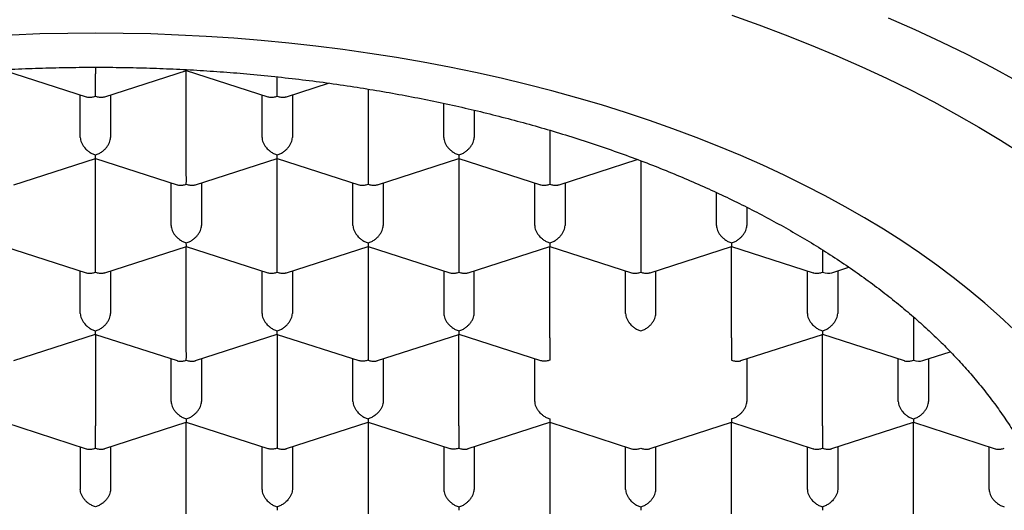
# Model space of a CAD drawing. Header units: millimetres. Extents: x 8 to 539, y 12 to 489.
# Tile 29 of 35: x 282.88 to 291, y 394.34 to 398.39. Entities that reach past the tile are written whole.
import ezdxf

# ---------------------------------------------------------------- set-up
doc = ezdxf.new("R2010")
doc.units = ezdxf.units.MM

msp = doc.modelspace()

# ---------------------------------------------------------------- linework, layer by layer
at = {"color": 7, "linetype": 'Continuous', "lineweight": 30}
for p, q in [((282.75, 397.97), (283.4234, 397.7526)), ((283.5, 397.9953), (283.5, 397.9399)), ((283.5767, 397.7526), (284.2502, 397.97)), ((284.25, 397.97), (284.9234, 397.7526)), ((284.25, 397.2135), (284.25, 397.97)), ((285.0767, 397.7526), (285.4241, 397.8648)), ((285.75, 397.8154), (285.75, 397.2135)), ((283.375, 397.4153), (283.375, 397.7682)), ((283.625, 397.7682), (283.625, 397.4153)), ((284.875, 397.4153), (284.875, 397.7682)), ((285.125, 397.7682), (285.125, 397.4153)), ((286.375, 397.4153), (286.375, 397.6975)), ((286.625, 397.6413), (286.625, 397.4153)), ((287.25, 397.4756), (287.25, 397.2135)), ((282.8267, 397.0262), (283.5002, 397.2436)), ((283.5, 397.2436), (284.1734, 397.0262)), ((283.5, 396.4871), (283.5, 397.2436)), ((284.3267, 397.0262), (285.0002, 397.2436)), ((285, 397.2436), (285.6734, 397.0262)), ((285, 396.4871), (285, 397.2436)), ((285.8267, 397.0262), (286.5, 397.2436)), ((286.4999, 397.2436), (287.1734, 397.0262)), ((286.5, 397.2436), (286.5, 396.4871)), ((287.3267, 397.0262), (287.9712, 397.2343)), ((288, 397.2235), (288, 396.4871)), ((284.125, 396.6889), (284.125, 397.0418)), ((284.375, 397.0418), (284.375, 396.6889)), ((285.625, 396.6889), (285.625, 397.0418)), ((285.875, 397.0418), (285.875, 396.6889)), ((287.125, 396.6889), (287.125, 397.0418)), ((287.375, 397.0418), (287.375, 396.6889)), ((288.625, 396.6889), (288.625, 396.9613)), ((288.875, 396.8401), (288.875, 396.6889)), ((282.75, 396.5172), (283.4234, 396.2998)), ((283.5767, 396.2998), (284.2502, 396.5172)), ((284.25, 396.5172), (284.9234, 396.2998)), ((284.25, 395.7607), (284.25, 396.5172)), ((285.0767, 396.2998), (285.75, 396.5171)), ((285.7499, 396.5172), (286.4234, 396.2998)), ((285.75, 396.5172), (285.75, 395.7607)), ((286.5767, 396.2998), (287.25, 396.5171)), ((287.2499, 396.5172), (287.9234, 396.2998)), ((287.25, 395.7607), (287.25, 396.5172)), ((288.0767, 396.2998), (288.75, 396.5171)), ((288.7499, 396.5172), (289.4234, 396.2998)), ((288.75, 395.7607), (288.75, 396.5172)), ((289.5, 396.4871), (289.5, 396.3028)), ((289.5768, 396.2998), (289.7177, 396.3453)), ((283.375, 395.9625), (283.375, 396.3154)), ((283.625, 396.3154), (283.625, 395.9625)), ((284.875, 395.9625), (284.875, 396.3154)), ((285.125, 396.3154), (285.125, 395.9625)), ((286.375, 396.3154), (286.375, 395.9625)), ((286.625, 395.9625), (286.625, 396.3154)), ((287.875, 395.9625), (287.875, 396.3154)), ((288.125, 395.9625), (288.125, 396.3154)), ((289.375, 395.9625), (289.375, 396.3154)), ((289.625, 396.3154), (289.625, 395.9625)), ((290.25, 395.9353), (290.25, 395.7607)), ((282.8267, 395.5734), (283.5002, 395.7908)), ((283.5, 395.7908), (283.5, 395.0343)), ((283.5, 395.7907), (284.1734, 395.5734)), ((284.3267, 395.5734), (285.0002, 395.7908)), ((285, 395.7908), (285, 395.0343)), ((285, 395.7907), (285.6732, 395.5734)), ((285.8267, 395.5734), (286.5, 395.7907)), ((286.4999, 395.7908), (287.1732, 395.5734)), ((286.5, 395.0343), (286.5, 395.7908)), ((288.8267, 395.5734), (289.5, 395.7907)), ((289.4999, 395.7908), (290.1734, 395.5734)), ((289.5, 395.0343), (289.5, 395.7908)), ((290.25, 395.7607), (290.25, 395.5763)), ((290.3268, 395.5734), (290.5544, 395.6469)), ((284.125, 395.236), (284.125, 395.589)), ((284.375, 395.589), (284.375, 395.236)), ((285.625, 395.236), (285.625, 395.589)), ((285.875, 395.589), (285.875, 395.236)), ((287.125, 395.236), (287.125, 395.589)), ((288.875, 395.589), (288.875, 395.236)), ((290.125, 395.236), (290.125, 395.589)), ((290.375, 395.589), (290.375, 395.236)), ((282.75, 395.0643), (283.4234, 394.8469)), ((283.5767, 394.847), (284.25, 395.0643)), ((284.2499, 395.0644), (284.9232, 394.847)), ((284.25, 394.3079), (284.25, 395.0643)), ((285.0767, 394.847), (285.75, 395.0643)), ((285.7499, 395.0644), (286.4232, 394.847)), ((285.75, 395.0643), (285.75, 394.3079)), ((286.5767, 394.847), (287.25, 395.0643)), ((287.2499, 395.0644), (287.9234, 394.8469)), ((287.25, 395.0643), (287.25, 394.3079)), ((288.0767, 394.847), (288.75, 395.0643)), ((288.7499, 395.0644), (289.4234, 394.8469)), ((288.75, 394.3079), (288.75, 395.0643)), ((289.5767, 394.847), (290.25, 395.0643)), ((290.2499, 395.0644), (290.9234, 394.8469)), ((290.25, 394.3079), (290.25, 395.0643)), ((283.375, 394.8626), (283.375, 394.5096)), ((283.625, 394.8626), (283.625, 394.5096)), ((284.875, 394.5096), (284.875, 394.8626)), ((285.125, 394.8626), (285.125, 394.5096)), ((286.375, 394.8626), (286.375, 394.5096)), ((286.625, 394.8626), (286.625, 394.5096)), ((287.875, 394.5096), (287.875, 394.8626)), ((288.125, 394.5096), (288.125, 394.8626)), ((289.375, 394.5096), (289.375, 394.8626)), ((289.625, 394.8626), (289.625, 394.5096)), ((290.875, 394.5096), (290.875, 394.8626))]:
    msp.add_line(p, q, dxfattribs=at)
at = {"color": 7, "linetype": 'Continuous', "lineweight": 30, "flags": 128}
for points in [[(288.7511, 398.4244), (288.9736, 398.3459), (289.1924, 398.2642), (289.4073, 398.1792), (289.6181, 398.0912), (289.8247, 398.0001), (290.027, 397.9061), (290.2248, 397.8091), (290.418, 397.7092), (290.6064, 397.6065), (290.79, 397.5011), (290.9686, 397.3931), (291.1421, 397.2825)], [(291.1014, 397.8833), (290.8998, 397.9931), (290.6932, 398.0999), (290.4816, 398.2037), (290.2652, 398.3043), (290.0442, 398.4018)], [(291.0777, 395.8304), (290.9606, 395.9405), (290.8384, 396.0488), (290.7111, 396.1553), (290.5789, 396.2599), (290.4419, 396.3626), (290.3, 396.4632), (290.1536, 396.5617), (290.0025, 396.658), (289.847, 396.752), (289.6872, 396.8438), (289.5231, 396.9332), (289.3549, 397.0201), (289.1827, 397.1046), (289.0066, 397.1865), (288.8267, 397.2658), (288.6431, 397.3424), (288.4561, 397.4164), (288.2656, 397.4875), (288.0719, 397.5559), (287.875, 397.6214), (287.6752, 397.684), (287.4724, 397.7436), (287.267, 397.8002), (287.059, 397.8539), (286.8485, 397.9044), (286.6357, 397.9519), (286.4208, 397.9962), (286.2039, 398.0374), (285.9851, 398.0754), (285.7647, 398.1102), (285.5427, 398.1417), (285.3192, 398.17), (285.0946, 398.195), (284.8688, 398.2167), (284.6421, 398.235), (284.4146, 398.2501), (284.1865, 398.2618), (283.958, 398.2702), (283.7291, 398.2752), (283.5, 398.2769), (283.271, 398.2752), (283.0421, 398.2702), (282.8135, 398.2618)]]:
    msp.add_lwpolyline(points, dxfattribs=at)
at = {"color": 7, "linetype": 'Continuous', "lineweight": 30}
for centre in [(289.5, 396.4064), (290.25, 395.68)]:
    msp.add_ellipse(centre, major_axis=(0.1123, -0.0818), ratio=0.671271, start_param=5.16693, end_param=5.828644, dxfattribs=at)
for points, knots in [([(275.475, 393.5083), (275.4758, 393.5567), (275.4775, 393.6536), (275.4906, 393.7988), (275.5115, 393.9437), (275.5409, 394.0881), (275.5786, 394.2319), (275.6247, 394.3749), (275.679, 394.5171), (275.7416, 394.6582), (275.8122, 394.7981), (275.8916, 394.9379), (275.98, 395.0773), (276.0775, 395.2164), (276.1833, 395.3536), (276.2972, 395.4887), (276.4121, 395.6141), (276.5265, 395.7301), (276.6389, 395.8371), (276.7567, 395.9422), (276.8795, 396.0455), (277.0074, 396.1469), (277.1403, 396.2462), (277.2781, 396.3435), (277.423, 396.4402), (277.5753, 396.5362), (277.7351, 396.6312), (277.8999, 396.7236), (278.0665, 396.8117), (278.2347, 396.8958), (278.4042, 396.9759), (278.5775, 397.0533), (278.7545, 397.1281), (278.9352, 397.2), (279.1194, 397.2691), (279.307, 397.3354), (279.501, 397.3998), (279.7015, 397.4622), (279.9086, 397.5222), (280.1187, 397.5788), (280.3281, 397.6312), (280.5366, 397.6794), (280.7439, 397.7235), (280.9533, 397.7645), (281.1646, 397.8022), (281.3777, 397.8367), (281.5924, 397.8678), (281.8086, 397.8956), (282.0298, 397.9205), (282.2559, 397.9422), (282.4869, 397.9605), (282.7187, 397.9751), (282.9473, 397.9857), (283.1726, 397.9926), (283.3944, 397.9959), (283.6162, 397.9958), (283.838, 397.9923), (284.0594, 397.9854), (284.2805, 397.975), (284.501, 397.9613), (284.7244, 397.9438), (284.9507, 397.9225), (285.1794, 397.897), (285.4068, 397.8679), (285.6289, 397.8356), (285.8455, 397.8005), (286.0568, 397.7626), (286.2661, 397.7215), (286.4732, 397.6771), (286.6781, 397.6296), (286.8806, 397.5789), (287.0805, 397.5251), (287.281, 397.4673), (287.4818, 397.4053), (287.6826, 397.3389), (287.8799, 397.2693), (288.0704, 397.1978), (288.254, 397.1245), (288.4309, 397.0496), (288.604, 396.972), (288.7733, 396.8918), (288.9384, 396.809), (289.0995, 396.7237), (289.2563, 396.6359), (289.4113, 396.5442), (289.5641, 396.4485), (289.7143, 396.3487), (289.8593, 396.2465), (289.9966, 396.1438), (290.1265, 396.0406), (290.2491, 395.9372), (290.3666, 395.8319), (290.4788, 395.7249), (290.5857, 395.6162), (290.6871, 395.5059), (290.7831, 395.3941), (290.8751, 395.2789), (290.9626, 395.1603), (291.0453, 395.0383), (291.1217, 394.9151), (291.1912, 394.7912), (291.2541, 394.6669), (291.3103, 394.5421), (291.3601, 394.4164), (291.4034, 394.2901), (291.4405, 394.1622), (291.4711, 394.0328), (291.4952, 393.9021), (291.5123, 393.771), (291.523, 393.6397), (291.5243, 393.5521), (291.525, 393.5083)], [0, 0, 0, 0, 0.010303, 0.020615, 0.030929, 0.04124, 0.051544, 0.061847, 0.072159, 0.082473, 0.092784, 0.103088, 0.113674, 0.124269, 0.134867, 0.145462, 0.156049, 0.164845, 0.173645, 0.182445, 0.191241, 0.200038, 0.208838, 0.217637, 0.226434, 0.235683, 0.244935, 0.254188, 0.263437, 0.272233, 0.281033, 0.289833, 0.298629, 0.307426, 0.316226, 0.325026, 0.333822, 0.343071, 0.352324, 0.361576, 0.370825, 0.379622, 0.388421, 0.397221, 0.406018, 0.414814, 0.423614, 0.432414, 0.44121, 0.450459, 0.459712, 0.468964, 0.478213, 0.48701, 0.495809, 0.504609, 0.513406, 0.522202, 0.531002, 0.539802, 0.548598, 0.557847, 0.5671, 0.576353, 0.585601, 0.594398, 0.603198, 0.611997, 0.620794, 0.62959, 0.63839, 0.64719, 0.655986, 0.665235, 0.674488, 0.683741, 0.69299, 0.701786, 0.710586, 0.719386, 0.728182, 0.736979, 0.745778, 0.754578, 0.763375, 0.772623, 0.781876, 0.791129, 0.800378, 0.809174, 0.817974, 0.826774, 0.83557, 0.844367, 0.853167, 0.861966, 0.870763, 0.880012, 0.889264, 0.898517, 0.907766, 0.916888, 0.926016, 0.935146, 0.944274, 0.953396, 0.962713, 0.972036, 0.981361, 0.990683, 1, 1, 1, 1]), ([(284.2501, 397.9702), (284.2501, 397.9702), (284.2502, 397.9697), (284.2503, 397.9712), (284.2502, 397.9748), (284.2502, 397.9759)], [0, 0, 0, 0, 0.090914, 0.730119, 1, 1, 1, 1]), ([(283.5, 397.7556), (283.5001, 397.7627), (283.5002, 397.7759), (283.5003, 397.7966), (283.5002, 397.8125), (283.5001, 397.8233), (283.5, 397.8334), (283.5, 397.8485), (283.5001, 397.8693), (283.5001, 397.8952), (283.5001, 397.9192), (283.5, 397.9331), (283.5, 397.9399)], [0, 0, 0, 0, 0.164971, 0.307045, 0.36957, 0.42639, 0.477525, 0.523007, 0.65131, 0.772854, 0.888683, 1, 1, 1, 1]), ([(285, 397.7556), (285.0001, 397.7627), (285.0002, 397.7759), (285.0003, 397.7966), (285.0002, 397.8125), (285.0001, 397.8233), (285, 397.8334), (285, 397.8486), (285.0001, 397.8692), (285.0001, 397.8943), (285.0001, 397.9094), (285.0001, 397.9163)], [0, 0, 0, 0, 0.18849, 0.350817, 0.422257, 0.487177, 0.545602, 0.597567, 0.744162, 0.883033, 1, 1, 1, 1]), ([(283.4234, 397.7528), (283.4242, 397.7525), (283.4309, 397.7498), (283.4465, 397.7477), (283.4712, 397.7478), (283.4899, 397.7529), (283.5, 397.7556)], [0, 0, 0, 0, 0.0373656, 0.3066024, 0.6274294, 1, 1, 1, 1]), ([(283.5, 397.7556), (283.5101, 397.7529), (283.5288, 397.7479), (283.5504, 397.7476), (283.5648, 397.7495), (283.5721, 397.7511), (283.5758, 397.7524), (283.5767, 397.7527)], [0, 0, 0, 0, 0.372322, 0.6929674, 0.8340826, 0.9623198, 1, 1, 1, 1]), ([(284.9234, 397.7528), (284.9242, 397.7525), (284.9309, 397.7498), (284.9465, 397.7477), (284.9712, 397.7478), (284.9899, 397.7529), (285, 397.7556)], [0, 0, 0, 0, 0.037366, 0.306602, 0.627429, 1, 1, 1, 1]), ([(285, 397.7556), (285.0101, 397.7529), (285.0288, 397.7479), (285.0504, 397.7476), (285.0648, 397.7495), (285.0721, 397.7511), (285.0758, 397.7524), (285.0767, 397.7527)], [0, 0, 0, 0, 0.372322, 0.692967, 0.834083, 0.96232, 1, 1, 1, 1]), ([(283.375, 397.4153), (283.3754, 397.4086), (283.3763, 397.395), (283.3835, 397.3732), (283.3924, 397.3563), (283.4004, 397.3444), (283.4057, 397.3372), (283.4139, 397.3273), (283.4266, 397.314), (283.446, 397.298), (283.4711, 397.2822), (283.4899, 397.2751), (283.5, 397.2713)], [0, 0, 0, 0, 0.111298, 0.227117, 0.348661, 0.390702, 0.433531, 0.477182, 0.573703, 0.692933, 0.835009, 1, 1, 1, 1]), ([(283.5, 397.2713), (283.5101, 397.2751), (283.529, 397.2822), (283.5507, 397.2959), (283.5651, 397.3071), (283.574, 397.3151), (283.5817, 397.3227), (283.5924, 397.3345), (283.6049, 397.3511), (283.6165, 397.3732), (283.6237, 397.395), (283.6246, 397.4086), (283.625, 397.4153)], [0, 0, 0, 0, 0.1649701, 0.3070432, 0.3695691, 0.4263891, 0.4775248, 0.5230066, 0.6513096, 0.7728537, 0.8886823, 1, 1, 1, 1]), ([(284.875, 397.4153), (284.8754, 397.4086), (284.8763, 397.395), (284.8835, 397.3732), (284.8924, 397.3563), (284.9004, 397.3444), (284.9057, 397.3372), (284.9139, 397.3273), (284.9266, 397.314), (284.946, 397.298), (284.9711, 397.2822), (284.9899, 397.2751), (285, 397.2713)], [0, 0, 0, 0, 0.1112981, 0.2271171, 0.3486611, 0.390702, 0.4335313, 0.4771817, 0.573703, 0.6929329, 0.8350093, 1, 1, 1, 1]), ([(285, 397.2713), (285.0101, 397.2751), (285.029, 397.2822), (285.0507, 397.2959), (285.0651, 397.3071), (285.074, 397.3151), (285.0817, 397.3227), (285.0924, 397.3345), (285.1049, 397.3511), (285.1165, 397.3732), (285.1237, 397.395), (285.1246, 397.4086), (285.125, 397.4153)], [0, 0, 0, 0, 0.1649701, 0.3070432, 0.3695691, 0.4263891, 0.4775248, 0.5230066, 0.6513096, 0.7728537, 0.8886823, 1, 1, 1, 1]), ([(286.375, 397.4153), (286.3754, 397.4086), (286.3763, 397.395), (286.3835, 397.3732), (286.3924, 397.3563), (286.4004, 397.3444), (286.4057, 397.3372), (286.4139, 397.3273), (286.4266, 397.314), (286.446, 397.298), (286.4711, 397.2822), (286.4899, 397.2751), (286.5, 397.2713)], [0, 0, 0, 0, 0.111298, 0.227117, 0.348661, 0.390702, 0.433531, 0.477182, 0.573703, 0.692933, 0.835009, 1, 1, 1, 1]), ([(286.5, 397.2713), (286.5101, 397.2751), (286.529, 397.2822), (286.5507, 397.2959), (286.5651, 397.3071), (286.574, 397.3151), (286.5817, 397.3227), (286.5924, 397.3345), (286.6049, 397.3511), (286.6165, 397.3732), (286.6237, 397.395), (286.6246, 397.4086), (286.625, 397.4153)], [0, 0, 0, 0, 0.1649701, 0.3070432, 0.3695691, 0.4263891, 0.4775248, 0.5230066, 0.6513096, 0.7728537, 0.8886823, 1, 1, 1, 1]), ([(283.5001, 397.2438), (283.5001, 397.2438), (283.5002, 397.2432), (283.5003, 397.2463), (283.5002, 397.2542), (283.5001, 397.2653), (283.5, 397.2713)], [0, 0, 0, 0, 0.037366, 0.306602, 0.627429, 1, 1, 1, 1]), ([(285.0001, 397.2438), (285.0001, 397.2438), (285.0002, 397.2432), (285.0003, 397.2463), (285.0002, 397.2542), (285.0001, 397.2653), (285, 397.2713)], [0, 0, 0, 0, 0.038258, 0.307245, 0.627775, 1, 1, 1, 1]), ([(286.5, 397.2713), (286.5, 397.2654), (286.4999, 397.2543), (286.4997, 397.2471), (286.4998, 397.2444), (286.4999, 397.2436), (286.4999, 397.2437), (286.4999, 397.2437)], [0, 0, 0, 0, 0.371987, 0.692344, 0.833332, 0.961454, 1, 1, 1, 1]), ([(284.25, 397.0292), (284.2501, 397.0363), (284.2502, 397.0495), (284.2503, 397.0702), (284.2502, 397.0861), (284.2501, 397.0969), (284.25, 397.107), (284.25, 397.1221), (284.2501, 397.1429), (284.2501, 397.1687), (284.2501, 397.1928), (284.25, 397.2067), (284.25, 397.2135)], [0, 0, 0, 0, 0.16497, 0.307043, 0.369569, 0.426389, 0.477525, 0.523007, 0.65131, 0.772854, 0.888682, 1, 1, 1, 1]), ([(285.75, 397.2135), (285.75, 397.2067), (285.75, 397.1928), (285.7499, 397.1687), (285.75, 397.149), (285.75, 397.1345), (285.75, 397.1255), (285.75, 397.1129), (285.7499, 397.0956), (285.7497, 397.0734), (285.7499, 397.0495), (285.75, 397.0363), (285.75, 397.0292)], [0, 0, 0, 0, 0.111298, 0.227117, 0.348661, 0.390702, 0.433531, 0.477182, 0.573703, 0.692933, 0.835009, 1, 1, 1, 1]), ([(287.25, 397.2135), (287.25, 397.2067), (287.25, 397.1928), (287.2499, 397.1687), (287.25, 397.149), (287.25, 397.1345), (287.25, 397.1255), (287.25, 397.1129), (287.2499, 397.0956), (287.2497, 397.0734), (287.2499, 397.0495), (287.25, 397.0363), (287.25, 397.0292)], [0, 0, 0, 0, 0.111298, 0.227117, 0.348661, 0.390702, 0.433531, 0.477182, 0.573703, 0.692933, 0.835009, 1, 1, 1, 1]), ([(284.1734, 397.0264), (284.1742, 397.026), (284.1809, 397.0234), (284.1965, 397.0213), (284.2212, 397.0214), (284.2399, 397.0264), (284.25, 397.0292)], [0, 0, 0, 0, 0.037366, 0.306602, 0.627429, 1, 1, 1, 1]), ([(284.25, 397.0292), (284.2601, 397.0265), (284.2788, 397.0214), (284.3004, 397.0211), (284.3148, 397.0231), (284.3221, 397.0247), (284.3258, 397.026), (284.3267, 397.0263)], [0, 0, 0, 0, 0.372322, 0.692967, 0.834083, 0.96232, 1, 1, 1, 1]), ([(285.6734, 397.0264), (285.6742, 397.026), (285.6809, 397.0234), (285.6965, 397.0213), (285.7212, 397.0214), (285.7399, 397.0264), (285.75, 397.0292)], [0, 0, 0, 0, 0.037366, 0.306602, 0.627429, 1, 1, 1, 1]), ([(285.75, 397.0292), (285.7601, 397.0265), (285.7788, 397.0214), (285.8004, 397.0211), (285.8148, 397.0231), (285.8221, 397.0247), (285.8258, 397.026), (285.8267, 397.0263)], [0, 0, 0, 0, 0.372322, 0.692967, 0.834083, 0.96232, 1, 1, 1, 1]), ([(287.1734, 397.0264), (287.1742, 397.026), (287.1809, 397.0234), (287.1965, 397.0213), (287.2212, 397.0214), (287.2399, 397.0264), (287.25, 397.0292)], [0, 0, 0, 0, 0.0373656, 0.3066024, 0.6274294, 1, 1, 1, 1]), ([(287.25, 397.0292), (287.2601, 397.0265), (287.2788, 397.0214), (287.3004, 397.0211), (287.3148, 397.0231), (287.3221, 397.0247), (287.3258, 397.026), (287.3267, 397.0263)], [0, 0, 0, 0, 0.372322, 0.692967, 0.834083, 0.96232, 1, 1, 1, 1]), ([(284.125, 396.6889), (284.1254, 396.6822), (284.1263, 396.6686), (284.1335, 396.6468), (284.1424, 396.6299), (284.1504, 396.618), (284.1557, 396.6108), (284.1639, 396.6009), (284.1766, 396.5876), (284.196, 396.5716), (284.2211, 396.5558), (284.2399, 396.5487), (284.25, 396.5449)], [0, 0, 0, 0, 0.111298, 0.227117, 0.348661, 0.390702, 0.433531, 0.477182, 0.573703, 0.692933, 0.835009, 1, 1, 1, 1]), ([(284.25, 396.5449), (284.2601, 396.5487), (284.279, 396.5558), (284.3007, 396.5695), (284.3151, 396.5807), (284.324, 396.5887), (284.3317, 396.5963), (284.3424, 396.608), (284.3549, 396.6247), (284.3665, 396.6468), (284.3737, 396.6686), (284.3746, 396.6822), (284.375, 396.6889)], [0, 0, 0, 0, 0.16497, 0.307043, 0.369569, 0.426389, 0.477525, 0.523007, 0.65131, 0.772854, 0.888682, 1, 1, 1, 1]), ([(285.625, 396.6889), (285.6254, 396.6822), (285.6263, 396.6686), (285.6335, 396.6468), (285.6424, 396.6299), (285.6504, 396.618), (285.6557, 396.6108), (285.6639, 396.6009), (285.6766, 396.5876), (285.696, 396.5716), (285.7211, 396.5558), (285.7399, 396.5487), (285.75, 396.5449)], [0, 0, 0, 0, 0.111298, 0.227117, 0.348661, 0.390702, 0.433531, 0.477182, 0.573703, 0.692933, 0.835009, 1, 1, 1, 1]), ([(285.75, 396.5449), (285.7601, 396.5487), (285.779, 396.5558), (285.8007, 396.5695), (285.8151, 396.5807), (285.824, 396.5887), (285.8317, 396.5963), (285.8424, 396.608), (285.8549, 396.6247), (285.8665, 396.6468), (285.8737, 396.6686), (285.8746, 396.6822), (285.875, 396.6889)], [0, 0, 0, 0, 0.16497, 0.307043, 0.369569, 0.426389, 0.477525, 0.523007, 0.65131, 0.772854, 0.888682, 1, 1, 1, 1]), ([(287.125, 396.6889), (287.1254, 396.6822), (287.1263, 396.6686), (287.1335, 396.6468), (287.1424, 396.6299), (287.1504, 396.618), (287.1557, 396.6108), (287.1639, 396.6009), (287.1766, 396.5876), (287.196, 396.5716), (287.2211, 396.5558), (287.2399, 396.5487), (287.25, 396.5449)], [0, 0, 0, 0, 0.1112981, 0.2271171, 0.3486611, 0.390702, 0.4335313, 0.4771817, 0.573703, 0.6929329, 0.8350093, 1, 1, 1, 1]), ([(287.25, 396.5449), (287.2601, 396.5487), (287.279, 396.5558), (287.3007, 396.5695), (287.3151, 396.5807), (287.324, 396.5887), (287.3317, 396.5963), (287.3424, 396.608), (287.3549, 396.6247), (287.3665, 396.6468), (287.3737, 396.6686), (287.3746, 396.6822), (287.375, 396.6889)], [0, 0, 0, 0, 0.16497, 0.307043, 0.369569, 0.426389, 0.477525, 0.523007, 0.65131, 0.772854, 0.888682, 1, 1, 1, 1]), ([(288.625, 396.6889), (288.6254, 396.6822), (288.6263, 396.6686), (288.6335, 396.6468), (288.6424, 396.6299), (288.6504, 396.618), (288.6557, 396.6108), (288.6639, 396.6009), (288.6766, 396.5876), (288.696, 396.5716), (288.7211, 396.5558), (288.7399, 396.5487), (288.75, 396.5449)], [0, 0, 0, 0, 0.111298, 0.227117, 0.348661, 0.390702, 0.433531, 0.477182, 0.573703, 0.692933, 0.835009, 1, 1, 1, 1]), ([(288.75, 396.5449), (288.7601, 396.5487), (288.779, 396.5558), (288.8007, 396.5695), (288.8151, 396.5807), (288.824, 396.5887), (288.8317, 396.5963), (288.8424, 396.608), (288.8549, 396.6247), (288.8665, 396.6468), (288.8737, 396.6686), (288.8746, 396.6822), (288.875, 396.6889)], [0, 0, 0, 0, 0.164971, 0.307045, 0.36957, 0.42639, 0.477525, 0.523007, 0.65131, 0.772854, 0.888683, 1, 1, 1, 1]), ([(284.2501, 396.5174), (284.2501, 396.5173), (284.2502, 396.5168), (284.2503, 396.5199), (284.2502, 396.5278), (284.2501, 396.5389), (284.25, 396.5449)], [0, 0, 0, 0, 0.0382579, 0.3072451, 0.6277748, 1, 1, 1, 1]), ([(285.75, 396.5449), (285.75, 396.539), (285.7499, 396.5279), (285.7497, 396.5207), (285.7498, 396.518), (285.7499, 396.5172), (285.7499, 396.5173), (285.7499, 396.5173)], [0, 0, 0, 0, 0.372322, 0.6929674, 0.8340826, 0.9623198, 1, 1, 1, 1]), ([(287.25, 396.5449), (287.25, 396.539), (287.2499, 396.5279), (287.2497, 396.5207), (287.2498, 396.518), (287.2499, 396.5172), (287.2499, 396.5173), (287.2499, 396.5173)], [0, 0, 0, 0, 0.372322, 0.692967, 0.834083, 0.96232, 1, 1, 1, 1]), ([(288.75, 396.5449), (288.75, 396.539), (288.7499, 396.5279), (288.7497, 396.5207), (288.7498, 396.518), (288.7499, 396.5172), (288.7499, 396.5173), (288.7499, 396.5173)], [0, 0, 0, 0, 0.372322, 0.692967, 0.834083, 0.96232, 1, 1, 1, 1]), ([(283.5, 396.3028), (283.5001, 396.3098), (283.5002, 396.323), (283.5003, 396.3438), (283.5002, 396.3597), (283.5001, 396.3705), (283.5, 396.3806), (283.5, 396.3957), (283.5001, 396.4164), (283.5001, 396.4423), (283.5001, 396.4664), (283.5, 396.4803), (283.5, 396.4871)], [0, 0, 0, 0, 0.16497, 0.307043, 0.369569, 0.426389, 0.477525, 0.523007, 0.65131, 0.772854, 0.888682, 1, 1, 1, 1]), ([(285, 396.3028), (285.0001, 396.3098), (285.0002, 396.323), (285.0003, 396.3438), (285.0002, 396.3597), (285.0001, 396.3705), (285, 396.3806), (285, 396.3957), (285.0001, 396.4164), (285.0001, 396.4423), (285.0001, 396.4664), (285, 396.4803), (285, 396.4871)], [0, 0, 0, 0, 0.16497, 0.307043, 0.369569, 0.426389, 0.477525, 0.523007, 0.65131, 0.772854, 0.888682, 1, 1, 1, 1]), ([(286.5, 396.4871), (286.5, 396.4803), (286.5, 396.4664), (286.4999, 396.4423), (286.5, 396.4225), (286.5, 396.408), (286.5, 396.3991), (286.5, 396.3865), (286.4999, 396.3692), (286.4997, 396.347), (286.4999, 396.3231), (286.5, 396.3098), (286.5, 396.3028)], [0, 0, 0, 0, 0.1112981, 0.2271171, 0.3486611, 0.390702, 0.4335313, 0.4771817, 0.573703, 0.6929329, 0.8350093, 1, 1, 1, 1]), ([(288, 396.4871), (288, 396.4803), (288, 396.4664), (287.9999, 396.4423), (288, 396.4225), (288, 396.408), (288, 396.3991), (288, 396.3865), (287.9999, 396.3692), (287.9997, 396.347), (287.9999, 396.3231), (288, 396.3098), (288, 396.3028)], [0, 0, 0, 0, 0.111298, 0.227117, 0.348661, 0.390702, 0.433531, 0.477182, 0.573703, 0.692933, 0.835009, 1, 1, 1, 1]), ([(283.4234, 396.3), (283.4242, 396.2996), (283.4309, 396.297), (283.4465, 396.2949), (283.4712, 396.295), (283.4899, 396.3), (283.5, 396.3028)], [0, 0, 0, 0, 0.037366, 0.306602, 0.627429, 1, 1, 1, 1]), ([(283.5, 396.3028), (283.5101, 396.3001), (283.5288, 396.295), (283.5504, 396.2947), (283.5648, 396.2967), (283.5721, 396.2983), (283.5758, 396.2996), (283.5767, 396.2999)], [0, 0, 0, 0, 0.372322, 0.6929674, 0.8340826, 0.9623198, 1, 1, 1, 1]), ([(284.9234, 396.3), (284.9242, 396.2996), (284.9309, 396.297), (284.9465, 396.2949), (284.9712, 396.295), (284.9899, 396.3), (285, 396.3028)], [0, 0, 0, 0, 0.037366, 0.306602, 0.627429, 1, 1, 1, 1]), ([(285, 396.3028), (285.0101, 396.3001), (285.0288, 396.295), (285.0504, 396.2947), (285.0648, 396.2967), (285.0721, 396.2983), (285.0758, 396.2996), (285.0767, 396.2999)], [0, 0, 0, 0, 0.372322, 0.692967, 0.834083, 0.96232, 1, 1, 1, 1]), ([(286.4234, 396.3), (286.4242, 396.2996), (286.4309, 396.297), (286.4465, 396.2949), (286.4712, 396.295), (286.4899, 396.3), (286.5, 396.3028)], [0, 0, 0, 0, 0.037366, 0.306602, 0.627429, 1, 1, 1, 1]), ([(286.5, 396.3028), (286.5101, 396.3001), (286.5288, 396.295), (286.5504, 396.2947), (286.5648, 396.2967), (286.5721, 396.2983), (286.5758, 396.2996), (286.5767, 396.2999)], [0, 0, 0, 0, 0.372322, 0.692967, 0.834083, 0.96232, 1, 1, 1, 1]), ([(287.9234, 396.3), (287.9242, 396.2996), (287.9309, 396.297), (287.9465, 396.2949), (287.9712, 396.295), (287.9899, 396.3), (288, 396.3028)], [0, 0, 0, 0, 0.037366, 0.306602, 0.627429, 1, 1, 1, 1]), ([(288, 396.3028), (288.0101, 396.3001), (288.0288, 396.295), (288.0504, 396.2947), (288.0648, 396.2967), (288.0721, 396.2983), (288.0758, 396.2996), (288.0767, 396.2999)], [0, 0, 0, 0, 0.372322, 0.692967, 0.834083, 0.96232, 1, 1, 1, 1]), ([(289.4234, 396.3), (289.4242, 396.2996), (289.4309, 396.297), (289.4465, 396.2949), (289.4712, 396.295), (289.4899, 396.3), (289.5, 396.3028)], [0, 0, 0, 0, 0.037366, 0.306602, 0.627429, 1, 1, 1, 1]), ([(283.375, 395.9625), (283.3754, 395.9558), (283.3763, 395.9422), (283.3835, 395.9204), (283.3924, 395.9035), (283.4004, 395.8916), (283.4057, 395.8844), (283.4139, 395.8745), (283.4266, 395.8612), (283.446, 395.8452), (283.4711, 395.8294), (283.4899, 395.8223), (283.5, 395.8185)], [0, 0, 0, 0, 0.111298, 0.227117, 0.348661, 0.390702, 0.433531, 0.477182, 0.573703, 0.692933, 0.835009, 1, 1, 1, 1]), ([(283.5, 395.8185), (283.5101, 395.8223), (283.529, 395.8294), (283.5507, 395.8431), (283.5651, 395.8543), (283.574, 395.8623), (283.5817, 395.8699), (283.5924, 395.8816), (283.6049, 395.8983), (283.6165, 395.9204), (283.6237, 395.9422), (283.6246, 395.9558), (283.625, 395.9625)], [0, 0, 0, 0, 0.16497, 0.307043, 0.369569, 0.426389, 0.477525, 0.523007, 0.65131, 0.772854, 0.888682, 1, 1, 1, 1]), ([(284.875, 395.9625), (284.8754, 395.9558), (284.8763, 395.9422), (284.8835, 395.9204), (284.8924, 395.9035), (284.9004, 395.8916), (284.9057, 395.8844), (284.9139, 395.8745), (284.9266, 395.8612), (284.946, 395.8452), (284.9711, 395.8294), (284.9899, 395.8223), (285, 395.8185)], [0, 0, 0, 0, 0.111298, 0.227117, 0.348661, 0.390702, 0.433531, 0.477182, 0.573703, 0.692933, 0.835009, 1, 1, 1, 1]), ([(285, 395.8185), (285.0101, 395.8223), (285.029, 395.8294), (285.0507, 395.8431), (285.0651, 395.8543), (285.074, 395.8623), (285.0817, 395.8699), (285.0924, 395.8816), (285.1049, 395.8983), (285.1165, 395.9204), (285.1237, 395.9422), (285.1246, 395.9558), (285.125, 395.9625)], [0, 0, 0, 0, 0.16497, 0.307043, 0.369569, 0.426389, 0.477525, 0.523007, 0.65131, 0.772854, 0.888682, 1, 1, 1, 1]), ([(286.375, 395.9625), (286.3754, 395.9558), (286.3763, 395.9422), (286.3835, 395.9204), (286.3924, 395.9035), (286.4004, 395.8916), (286.4057, 395.8844), (286.4139, 395.8745), (286.4266, 395.8612), (286.446, 395.8452), (286.4711, 395.8294), (286.4899, 395.8223), (286.5, 395.8185)], [0, 0, 0, 0, 0.111298, 0.227117, 0.348661, 0.390702, 0.433531, 0.477182, 0.573703, 0.692933, 0.835009, 1, 1, 1, 1]), ([(286.5, 395.8185), (286.5101, 395.8223), (286.529, 395.8294), (286.5507, 395.8431), (286.5651, 395.8543), (286.574, 395.8623), (286.5817, 395.8699), (286.5924, 395.8816), (286.6049, 395.8983), (286.6165, 395.9204), (286.6237, 395.9422), (286.6246, 395.9558), (286.625, 395.9625)], [0, 0, 0, 0, 0.16497, 0.307043, 0.369569, 0.426389, 0.477525, 0.523007, 0.65131, 0.772854, 0.888682, 1, 1, 1, 1]), ([(287.875, 395.9625), (287.8754, 395.9558), (287.8763, 395.9422), (287.8835, 395.9204), (287.8924, 395.9035), (287.9004, 395.8916), (287.9057, 395.8844), (287.9139, 395.8745), (287.9266, 395.8612), (287.946, 395.8452), (287.9711, 395.8294), (287.9899, 395.8223), (288, 395.8185)], [0, 0, 0, 0, 0.111298, 0.227117, 0.348661, 0.390702, 0.433531, 0.477182, 0.573703, 0.692933, 0.835009, 1, 1, 1, 1]), ([(288, 395.8185), (288.0101, 395.8223), (288.029, 395.8294), (288.0507, 395.8431), (288.0651, 395.8543), (288.074, 395.8623), (288.0817, 395.8699), (288.0924, 395.8816), (288.1049, 395.8983), (288.1165, 395.9204), (288.1237, 395.9422), (288.1246, 395.9558), (288.125, 395.9625)], [0, 0, 0, 0, 0.16497, 0.307043, 0.369569, 0.426389, 0.477525, 0.523007, 0.65131, 0.772854, 0.888682, 1, 1, 1, 1]), ([(289.375, 395.9625), (289.3754, 395.9558), (289.3763, 395.9422), (289.3835, 395.9204), (289.3924, 395.9035), (289.4004, 395.8916), (289.4057, 395.8844), (289.4139, 395.8745), (289.4266, 395.8612), (289.446, 395.8452), (289.4711, 395.8294), (289.4899, 395.8223), (289.5, 395.8185)], [0, 0, 0, 0, 0.1112981, 0.2271171, 0.3486611, 0.390702, 0.4335313, 0.4771817, 0.573703, 0.6929329, 0.8350093, 1, 1, 1, 1]), ([(289.5, 395.8185), (289.5101, 395.8223), (289.529, 395.8294), (289.5507, 395.8431), (289.5651, 395.8543), (289.574, 395.8623), (289.5817, 395.8699), (289.5924, 395.8816), (289.6049, 395.8983), (289.6165, 395.9204), (289.6237, 395.9422), (289.6246, 395.9558), (289.625, 395.9625)], [0, 0, 0, 0, 0.1649712, 0.3070446, 0.3695705, 0.4263901, 0.4775254, 0.5230067, 0.6513102, 0.7728544, 0.8886829, 1, 1, 1, 1]), ([(283.5001, 395.791), (283.5001, 395.7909), (283.5002, 395.7904), (283.5003, 395.7934), (283.5002, 395.8014), (283.5001, 395.8125), (283.5, 395.8185)], [0, 0, 0, 0, 0.0373656, 0.3066024, 0.6274294, 1, 1, 1, 1]), ([(285.0001, 395.791), (285.0001, 395.7909), (285.0002, 395.7904), (285.0003, 395.7934), (285.0002, 395.8014), (285.0001, 395.8125), (285, 395.8185)], [0, 0, 0, 0, 0.0373656, 0.3066024, 0.6274294, 1, 1, 1, 1]), ([(286.5, 395.8185), (286.5, 395.8125), (286.4999, 395.8015), (286.4997, 395.7943), (286.4998, 395.7916), (286.4999, 395.7908), (286.4999, 395.7909), (286.4999, 395.7909)], [0, 0, 0, 0, 0.372322, 0.692967, 0.834083, 0.96232, 1, 1, 1, 1]), ([(289.5, 395.8185), (289.5, 395.8125), (289.4999, 395.8015), (289.4997, 395.7943), (289.4998, 395.7916), (289.4999, 395.7908), (289.4999, 395.7909), (289.4999, 395.7909)], [0, 0, 0, 0, 0.372322, 0.692967, 0.834083, 0.96232, 1, 1, 1, 1]), ([(284.25, 395.5763), (284.2501, 395.5834), (284.2502, 395.5966), (284.2503, 395.6174), (284.2502, 395.6333), (284.2501, 395.6441), (284.25, 395.6542), (284.25, 395.6693), (284.2501, 395.69), (284.2501, 395.7159), (284.2501, 395.74), (284.25, 395.7539), (284.25, 395.7607)], [0, 0, 0, 0, 0.16497, 0.307043, 0.369569, 0.426389, 0.477525, 0.523007, 0.65131, 0.772854, 0.888682, 1, 1, 1, 1]), ([(285.75, 395.7607), (285.75, 395.7539), (285.75, 395.74), (285.7499, 395.7159), (285.75, 395.6961), (285.75, 395.6816), (285.75, 395.6727), (285.75, 395.6601), (285.7499, 395.6428), (285.7497, 395.6206), (285.7499, 395.5966), (285.75, 395.5834), (285.75, 395.5763)], [0, 0, 0, 0, 0.1112981, 0.2271171, 0.3486611, 0.390702, 0.4335313, 0.4771817, 0.573703, 0.6929329, 0.8350093, 1, 1, 1, 1]), ([(287.25, 395.7607), (287.25, 395.7539), (287.25, 395.74), (287.2499, 395.7159), (287.25, 395.6961), (287.25, 395.6816), (287.25, 395.6727), (287.25, 395.6601), (287.2499, 395.6428), (287.2497, 395.6206), (287.2499, 395.5966), (287.25, 395.5834), (287.25, 395.5763)], [0, 0, 0, 0, 0.1112986, 0.2271178, 0.3486616, 0.3907024, 0.4335315, 0.4771817, 0.5737039, 0.6929341, 0.8350102, 1, 1, 1, 1]), ([(288.75, 395.7607), (288.75, 395.7539), (288.75, 395.74), (288.7499, 395.7159), (288.75, 395.6961), (288.75, 395.6816), (288.75, 395.6727), (288.75, 395.6601), (288.7499, 395.6428), (288.7497, 395.6206), (288.7499, 395.5966), (288.75, 395.5834), (288.75, 395.5763)], [0, 0, 0, 0, 0.111298, 0.227117, 0.348661, 0.390702, 0.433531, 0.477182, 0.573703, 0.692933, 0.835009, 1, 1, 1, 1]), ([(284.1734, 395.5735), (284.1742, 395.5732), (284.1809, 395.5705), (284.1965, 395.5685), (284.2212, 395.5685), (284.2399, 395.5736), (284.25, 395.5763)], [0, 0, 0, 0, 0.037366, 0.306602, 0.627429, 1, 1, 1, 1]), ([(284.25, 395.5763), (284.2601, 395.5736), (284.2788, 395.5686), (284.3004, 395.5683), (284.3148, 395.5703), (284.3221, 395.5719), (284.3258, 395.5732), (284.3267, 395.5735)], [0, 0, 0, 0, 0.372322, 0.692967, 0.834083, 0.96232, 1, 1, 1, 1]), ([(285.75, 395.5763), (285.7399, 395.5737), (285.7211, 395.5688), (285.6993, 395.5686), (285.685, 395.5705), (285.6777, 395.572), (285.674, 395.5733), (285.6732, 395.5736)], [0, 0, 0, 0, 0.371987, 0.6923439, 0.8333321, 0.9614539, 1, 1, 1, 1]), ([(285.75, 395.5763), (285.7601, 395.5736), (285.7788, 395.5686), (285.8004, 395.5683), (285.8148, 395.5703), (285.8221, 395.5719), (285.8258, 395.5732), (285.8267, 395.5735)], [0, 0, 0, 0, 0.372322, 0.692967, 0.834083, 0.96232, 1, 1, 1, 1]), ([(287.25, 395.5763), (287.2399, 395.5737), (287.2211, 395.5688), (287.1993, 395.5686), (287.185, 395.5705), (287.1777, 395.572), (287.174, 395.5733), (287.1732, 395.5736)], [0, 0, 0, 0, 0.371987, 0.692344, 0.833333, 0.961455, 1, 1, 1, 1]), ([(288.75, 395.5763), (288.7601, 395.5736), (288.7788, 395.5686), (288.8004, 395.5683), (288.8148, 395.5703), (288.8221, 395.5719), (288.8258, 395.5732), (288.8267, 395.5735)], [0, 0, 0, 0, 0.372322, 0.692967, 0.834083, 0.96232, 1, 1, 1, 1]), ([(290.1734, 395.5735), (290.1742, 395.5732), (290.1809, 395.5705), (290.1965, 395.5685), (290.2212, 395.5685), (290.2399, 395.5736), (290.25, 395.5763)], [0, 0, 0, 0, 0.037366, 0.306602, 0.627429, 1, 1, 1, 1]), ([(284.125, 395.236), (284.1254, 395.2294), (284.1263, 395.2158), (284.1335, 395.194), (284.1424, 395.1771), (284.1504, 395.1652), (284.1557, 395.158), (284.1639, 395.148), (284.1766, 395.1348), (284.196, 395.1188), (284.2211, 395.103), (284.2399, 395.0959), (284.25, 395.0921)], [0, 0, 0, 0, 0.111298, 0.227117, 0.348661, 0.390702, 0.433531, 0.477182, 0.573703, 0.692933, 0.835009, 1, 1, 1, 1]), ([(284.25, 395.0921), (284.2601, 395.0959), (284.279, 395.103), (284.3007, 395.1167), (284.3151, 395.1279), (284.324, 395.1359), (284.3317, 395.1435), (284.3424, 395.1552), (284.3549, 395.1719), (284.3665, 395.194), (284.3737, 395.2158), (284.3746, 395.2294), (284.375, 395.236)], [0, 0, 0, 0, 0.16497, 0.307043, 0.369569, 0.426389, 0.477525, 0.523007, 0.65131, 0.772854, 0.888682, 1, 1, 1, 1]), ([(285.625, 395.236), (285.6254, 395.2294), (285.6263, 395.2158), (285.6335, 395.194), (285.6424, 395.1771), (285.6504, 395.1652), (285.6557, 395.158), (285.6639, 395.148), (285.6766, 395.1348), (285.696, 395.1188), (285.7211, 395.103), (285.7399, 395.0959), (285.75, 395.0921)], [0, 0, 0, 0, 0.1112981, 0.2271171, 0.3486611, 0.390702, 0.4335313, 0.4771817, 0.573703, 0.6929329, 0.8350093, 1, 1, 1, 1]), ([(285.875, 395.236), (285.8746, 395.2294), (285.8737, 395.2158), (285.8664, 395.1941), (285.8576, 395.1771), (285.8496, 395.1652), (285.8443, 395.158), (285.8361, 395.148), (285.8232, 395.1349), (285.8037, 395.1191), (285.7788, 395.1031), (285.7601, 395.0959), (285.75, 395.0921)], [0, 0, 0, 0, 0.111298, 0.227117, 0.348661, 0.390702, 0.433531, 0.477182, 0.573703, 0.692933, 0.835009, 1, 1, 1, 1]), ([(287.125, 395.236), (287.1254, 395.2294), (287.1263, 395.2158), (287.1335, 395.194), (287.1424, 395.1771), (287.1504, 395.1652), (287.1557, 395.158), (287.1639, 395.148), (287.1766, 395.1348), (287.196, 395.1188), (287.2211, 395.103), (287.2399, 395.0959), (287.25, 395.0921)], [0, 0, 0, 0, 0.111298, 0.227117, 0.348661, 0.390702, 0.433531, 0.477182, 0.573703, 0.692933, 0.835009, 1, 1, 1, 1]), ([(288.75, 395.0921), (288.7601, 395.0959), (288.779, 395.103), (288.8007, 395.1167), (288.8151, 395.1279), (288.824, 395.1359), (288.8317, 395.1435), (288.8424, 395.1552), (288.8549, 395.1719), (288.8665, 395.194), (288.8737, 395.2158), (288.8746, 395.2294), (288.875, 395.236)], [0, 0, 0, 0, 0.1649701, 0.3070432, 0.3695691, 0.4263891, 0.4775248, 0.5230066, 0.6513096, 0.7728537, 0.8886823, 1, 1, 1, 1]), ([(290.125, 395.236), (290.1254, 395.2294), (290.1263, 395.2158), (290.1335, 395.194), (290.1424, 395.1771), (290.1504, 395.1652), (290.1557, 395.158), (290.1639, 395.148), (290.1766, 395.1348), (290.196, 395.1188), (290.2211, 395.103), (290.2399, 395.0959), (290.25, 395.0921)], [0, 0, 0, 0, 0.111298, 0.227117, 0.348661, 0.390702, 0.433531, 0.477182, 0.573703, 0.692933, 0.835009, 1, 1, 1, 1]), ([(290.25, 395.0921), (290.2601, 395.0959), (290.279, 395.103), (290.3007, 395.1167), (290.3151, 395.1279), (290.324, 395.1359), (290.3317, 395.1435), (290.3424, 395.1552), (290.3549, 395.1719), (290.3665, 395.194), (290.3737, 395.2158), (290.3746, 395.2294), (290.375, 395.236)], [0, 0, 0, 0, 0.164971, 0.307045, 0.36957, 0.42639, 0.477525, 0.523007, 0.65131, 0.772854, 0.888683, 1, 1, 1, 1]), ([(284.25, 395.0921), (284.25, 395.0861), (284.2499, 395.0751), (284.2497, 395.0679), (284.2498, 395.0651), (284.2499, 395.0643), (284.2499, 395.0644), (284.2499, 395.0645)], [0, 0, 0, 0, 0.371987, 0.6923439, 0.8333321, 0.9614539, 1, 1, 1, 1]), ([(285.75, 395.0921), (285.75, 395.0861), (285.7499, 395.0751), (285.7497, 395.0679), (285.7498, 395.0651), (285.7499, 395.0643), (285.7499, 395.0644), (285.7499, 395.0645)], [0, 0, 0, 0, 0.372322, 0.692967, 0.834083, 0.96232, 1, 1, 1, 1]), ([(287.25, 395.0921), (287.25, 395.0861), (287.2499, 395.0751), (287.2497, 395.0679), (287.2498, 395.0651), (287.2499, 395.0643), (287.2499, 395.0644), (287.2499, 395.0645)], [0, 0, 0, 0, 0.371989, 0.692346, 0.833334, 0.961455, 1, 1, 1, 1]), ([(288.75, 395.0921), (288.75, 395.0861), (288.7499, 395.0751), (288.7497, 395.0679), (288.7498, 395.0651), (288.7499, 395.0643), (288.7499, 395.0644), (288.7499, 395.0645)], [0, 0, 0, 0, 0.372322, 0.692967, 0.834083, 0.96232, 1, 1, 1, 1]), ([(290.25, 395.0921), (290.25, 395.0861), (290.2499, 395.0751), (290.2497, 395.0679), (290.2498, 395.0651), (290.2499, 395.0643), (290.2499, 395.0644), (290.2499, 395.0645)], [0, 0, 0, 0, 0.372322, 0.692967, 0.834083, 0.96232, 1, 1, 1, 1]), ([(283.5, 394.8499), (283.5001, 394.857), (283.5002, 394.8702), (283.5003, 394.891), (283.5002, 394.9068), (283.5001, 394.9177), (283.5, 394.9277), (283.5, 394.9429), (283.5001, 394.9636), (283.5001, 394.9895), (283.5001, 395.0136), (283.5, 395.0275), (283.5, 395.0343)], [0, 0, 0, 0, 0.16497, 0.307043, 0.369569, 0.426389, 0.477525, 0.523007, 0.65131, 0.772854, 0.888682, 1, 1, 1, 1]), ([(285, 395.0343), (285, 395.0275), (285, 395.0136), (284.9999, 394.9895), (285, 394.9697), (285, 394.9552), (285, 394.9463), (285, 394.9337), (284.9999, 394.9164), (284.9997, 394.8942), (284.9999, 394.8702), (285, 394.857), (285, 394.8499)], [0, 0, 0, 0, 0.111298, 0.227117, 0.348661, 0.390702, 0.433531, 0.477182, 0.573703, 0.692933, 0.835009, 1, 1, 1, 1]), ([(286.5, 395.0343), (286.5, 395.0275), (286.5, 395.0136), (286.4999, 394.9895), (286.5, 394.9697), (286.5, 394.9552), (286.5, 394.9463), (286.5, 394.9337), (286.4999, 394.9164), (286.4997, 394.8942), (286.4999, 394.8702), (286.5, 394.857), (286.5, 394.8499)], [0, 0, 0, 0, 0.1112981, 0.2271171, 0.3486611, 0.390702, 0.4335313, 0.4771817, 0.573703, 0.6929329, 0.8350093, 1, 1, 1, 1]), ([(289.5, 395.0343), (289.5, 395.0275), (289.5, 395.0136), (289.4999, 394.9895), (289.5, 394.9697), (289.5, 394.9552), (289.5, 394.9463), (289.5, 394.9337), (289.4999, 394.9164), (289.4997, 394.8942), (289.4999, 394.8702), (289.5, 394.857), (289.5, 394.8499)], [0, 0, 0, 0, 0.111298, 0.227117, 0.348661, 0.390702, 0.433531, 0.477182, 0.573703, 0.692933, 0.835009, 1, 1, 1, 1]), ([(283.4234, 394.8471), (283.4242, 394.8468), (283.4309, 394.8441), (283.4465, 394.8421), (283.4712, 394.8421), (283.4899, 394.8472), (283.5, 394.8499)], [0, 0, 0, 0, 0.037366, 0.306602, 0.627429, 1, 1, 1, 1]), ([(283.5, 394.8499), (283.5101, 394.8472), (283.5288, 394.8422), (283.5504, 394.8419), (283.5648, 394.8439), (283.5721, 394.8454), (283.5758, 394.8467), (283.5767, 394.847)], [0, 0, 0, 0, 0.372322, 0.692967, 0.834083, 0.96232, 1, 1, 1, 1]), ([(285, 394.8499), (284.9899, 394.8473), (284.9711, 394.8423), (284.9493, 394.8422), (284.935, 394.8441), (284.9277, 394.8456), (284.924, 394.8469), (284.9232, 394.8472)], [0, 0, 0, 0, 0.371987, 0.692344, 0.833332, 0.961454, 1, 1, 1, 1]), ([(285, 394.8499), (285.0101, 394.8472), (285.0288, 394.8422), (285.0504, 394.8419), (285.0648, 394.8439), (285.0721, 394.8454), (285.0758, 394.8467), (285.0767, 394.847)], [0, 0, 0, 0, 0.372322, 0.692967, 0.834083, 0.96232, 1, 1, 1, 1]), ([(286.5, 394.8499), (286.4899, 394.8473), (286.4711, 394.8423), (286.4493, 394.8422), (286.435, 394.8441), (286.4277, 394.8456), (286.424, 394.8469), (286.4232, 394.8472)], [0, 0, 0, 0, 0.371987, 0.692344, 0.833332, 0.961454, 1, 1, 1, 1]), ([(286.5, 394.8499), (286.5101, 394.8472), (286.5288, 394.8422), (286.5504, 394.8419), (286.5648, 394.8439), (286.5721, 394.8454), (286.5758, 394.8467), (286.5767, 394.847)], [0, 0, 0, 0, 0.372322, 0.6929674, 0.8340826, 0.9623198, 1, 1, 1, 1]), ([(287.9234, 394.8471), (287.9242, 394.8468), (287.9309, 394.8441), (287.9465, 394.8421), (287.9712, 394.8421), (287.9899, 394.8472), (288, 394.8499)], [0, 0, 0, 0, 0.037369, 0.306606, 0.627432, 1, 1, 1, 1]), ([(288, 394.8499), (288.0101, 394.8472), (288.0288, 394.8422), (288.0504, 394.8419), (288.0648, 394.8439), (288.0721, 394.8454), (288.0758, 394.8467), (288.0767, 394.847)], [0, 0, 0, 0, 0.372322, 0.692967, 0.834082, 0.96232, 1, 1, 1, 1]), ([(289.4234, 394.8471), (289.4242, 394.8468), (289.4309, 394.8441), (289.4465, 394.8421), (289.4712, 394.8421), (289.4899, 394.8472), (289.5, 394.8499)], [0, 0, 0, 0, 0.037366, 0.306602, 0.627429, 1, 1, 1, 1]), ([(289.5, 394.8499), (289.5101, 394.8472), (289.5288, 394.8422), (289.5504, 394.8419), (289.5648, 394.8439), (289.5721, 394.8454), (289.5758, 394.8467), (289.5767, 394.847)], [0, 0, 0, 0, 0.372322, 0.692967, 0.834083, 0.96232, 1, 1, 1, 1]), ([(290.9234, 394.8471), (290.9242, 394.8468), (290.9309, 394.8441), (290.9465, 394.8421), (290.9712, 394.8421), (290.9899, 394.8472), (291, 394.8499)], [0, 0, 0, 0, 0.037366, 0.306602, 0.627429, 1, 1, 1, 1]), ([(283.5, 394.3657), (283.4899, 394.3695), (283.4712, 394.3767), (283.4496, 394.3905), (283.4352, 394.4017), (283.4261, 394.4096), (283.4183, 394.4171), (283.4076, 394.4288), (283.3952, 394.4455), (283.3836, 394.4677), (283.3764, 394.4894), (283.3755, 394.503), (283.375, 394.5096)], [0, 0, 0, 0, 0.16497, 0.307043, 0.369569, 0.426389, 0.477525, 0.523007, 0.65131, 0.772854, 0.888682, 1, 1, 1, 1]), ([(283.625, 394.5096), (283.6246, 394.503), (283.6237, 394.4894), (283.6164, 394.4677), (283.6076, 394.4507), (283.5996, 394.4388), (283.5943, 394.4316), (283.5861, 394.4216), (283.5732, 394.4085), (283.5537, 394.3927), (283.5288, 394.3767), (283.5101, 394.3695), (283.5, 394.3657)], [0, 0, 0, 0, 0.111298, 0.227117, 0.348661, 0.390702, 0.433531, 0.477182, 0.573703, 0.692933, 0.835009, 1, 1, 1, 1]), ([(284.875, 394.5096), (284.8754, 394.503), (284.8763, 394.4894), (284.8835, 394.4676), (284.8924, 394.4507), (284.9004, 394.4388), (284.9057, 394.4315), (284.9139, 394.4216), (284.9266, 394.4084), (284.946, 394.3924), (284.9711, 394.3766), (284.9899, 394.3695), (285, 394.3657)], [0, 0, 0, 0, 0.1112981, 0.2271171, 0.3486611, 0.390702, 0.4335313, 0.4771817, 0.573703, 0.6929329, 0.8350093, 1, 1, 1, 1]), ([(285.125, 394.5096), (285.1246, 394.503), (285.1237, 394.4894), (285.1164, 394.4677), (285.1076, 394.4507), (285.0996, 394.4388), (285.0943, 394.4316), (285.0861, 394.4216), (285.0732, 394.4085), (285.0537, 394.3927), (285.0288, 394.3767), (285.0101, 394.3695), (285, 394.3657)], [0, 0, 0, 0, 0.111298, 0.227117, 0.348661, 0.390702, 0.433531, 0.477182, 0.573703, 0.692933, 0.835009, 1, 1, 1, 1]), ([(286.375, 394.5096), (286.3754, 394.503), (286.3763, 394.4894), (286.3835, 394.4676), (286.3924, 394.4507), (286.4004, 394.4388), (286.4057, 394.4315), (286.4139, 394.4216), (286.4266, 394.4084), (286.446, 394.3924), (286.4711, 394.3766), (286.4899, 394.3695), (286.5, 394.3657)], [0, 0, 0, 0, 0.111298, 0.227117, 0.348661, 0.390702, 0.433531, 0.477182, 0.573703, 0.692933, 0.835009, 1, 1, 1, 1]), ([(286.5, 394.3657), (286.5101, 394.3695), (286.529, 394.3766), (286.5507, 394.3903), (286.5651, 394.4015), (286.574, 394.4095), (286.5817, 394.4171), (286.5924, 394.4288), (286.6049, 394.4455), (286.6165, 394.4676), (286.6237, 394.4894), (286.6246, 394.503), (286.625, 394.5096)], [0, 0, 0, 0, 0.16497, 0.307043, 0.369569, 0.426389, 0.477525, 0.523007, 0.65131, 0.772854, 0.888682, 1, 1, 1, 1]), ([(287.875, 394.5096), (287.8754, 394.503), (287.8763, 394.4894), (287.8835, 394.4676), (287.8924, 394.4507), (287.9004, 394.4388), (287.9057, 394.4315), (287.9139, 394.4216), (287.9266, 394.4084), (287.946, 394.3924), (287.9711, 394.3766), (287.9899, 394.3695), (288, 394.3657)], [0, 0, 0, 0, 0.111298, 0.227117, 0.348661, 0.390702, 0.433531, 0.477182, 0.573703, 0.692933, 0.835009, 1, 1, 1, 1]), ([(288, 394.3657), (288.0101, 394.3695), (288.029, 394.3766), (288.0507, 394.3903), (288.0651, 394.4015), (288.074, 394.4095), (288.0817, 394.4171), (288.0924, 394.4288), (288.1049, 394.4455), (288.1165, 394.4676), (288.1237, 394.4894), (288.1246, 394.503), (288.125, 394.5096)], [0, 0, 0, 0, 0.16497, 0.307043, 0.369569, 0.426389, 0.477525, 0.523007, 0.65131, 0.772854, 0.888682, 1, 1, 1, 1]), ([(289.375, 394.5096), (289.3754, 394.503), (289.3763, 394.4894), (289.3835, 394.4676), (289.3924, 394.4507), (289.4004, 394.4388), (289.4057, 394.4315), (289.4139, 394.4216), (289.4266, 394.4084), (289.446, 394.3924), (289.4711, 394.3766), (289.4899, 394.3695), (289.5, 394.3657)], [0, 0, 0, 0, 0.111298, 0.227117, 0.348661, 0.390702, 0.433531, 0.477182, 0.573703, 0.692933, 0.835009, 1, 1, 1, 1]), ([(289.625, 394.5096), (289.6246, 394.503), (289.6237, 394.4894), (289.6164, 394.4677), (289.6076, 394.4507), (289.5996, 394.4388), (289.5943, 394.4316), (289.5861, 394.4216), (289.5732, 394.4085), (289.5537, 394.3927), (289.5288, 394.3767), (289.5101, 394.3695), (289.5, 394.3657)], [0, 0, 0, 0, 0.111298, 0.227117, 0.348661, 0.390702, 0.433531, 0.477182, 0.573703, 0.692933, 0.835009, 1, 1, 1, 1]), ([(290.875, 394.5096), (290.8754, 394.503), (290.8763, 394.4894), (290.8835, 394.4676), (290.8924, 394.4507), (290.9004, 394.4388), (290.9057, 394.4315), (290.9139, 394.4216), (290.9266, 394.4084), (290.946, 394.3924), (290.9711, 394.3766), (290.9899, 394.3695), (291, 394.3657)], [0, 0, 0, 0, 0.1112981, 0.2271171, 0.3486611, 0.390702, 0.4335313, 0.4771817, 0.573703, 0.6929329, 0.8350093, 1, 1, 1, 1]), ([(285, 394.3657), (285, 394.3597), (284.9999, 394.3487), (284.9997, 394.3414), (284.9998, 394.3387), (284.9999, 394.3379), (284.9999, 394.338), (284.9999, 394.338)], [0, 0, 0, 0, 0.372322, 0.692967, 0.834083, 0.96232, 1, 1, 1, 1]), ([(286.5, 394.3657), (286.5, 394.3597), (286.4999, 394.3487), (286.4997, 394.3414), (286.4998, 394.3387), (286.4999, 394.3379), (286.4999, 394.338), (286.4999, 394.338)], [0, 0, 0, 0, 0.371987, 0.6923439, 0.8333321, 0.9614539, 1, 1, 1, 1]), ([(288, 394.3657), (288, 394.3597), (287.9999, 394.3487), (287.9997, 394.3414), (287.9998, 394.3387), (287.9999, 394.3379), (287.9999, 394.338), (287.9999, 394.338)], [0, 0, 0, 0, 0.371987, 0.692344, 0.833332, 0.961454, 1, 1, 1, 1]), ([(289.5, 394.3657), (289.5, 394.3597), (289.4999, 394.3487), (289.4997, 394.3414), (289.4998, 394.3387), (289.4999, 394.3379), (289.4999, 394.338), (289.4999, 394.338)], [0, 0, 0, 0, 0.372322, 0.692967, 0.834083, 0.96232, 1, 1, 1, 1])]:
    msp.add_open_spline(points, degree=3, knots=knots, dxfattribs=at)

doc.saveas('drawing.dxf')
